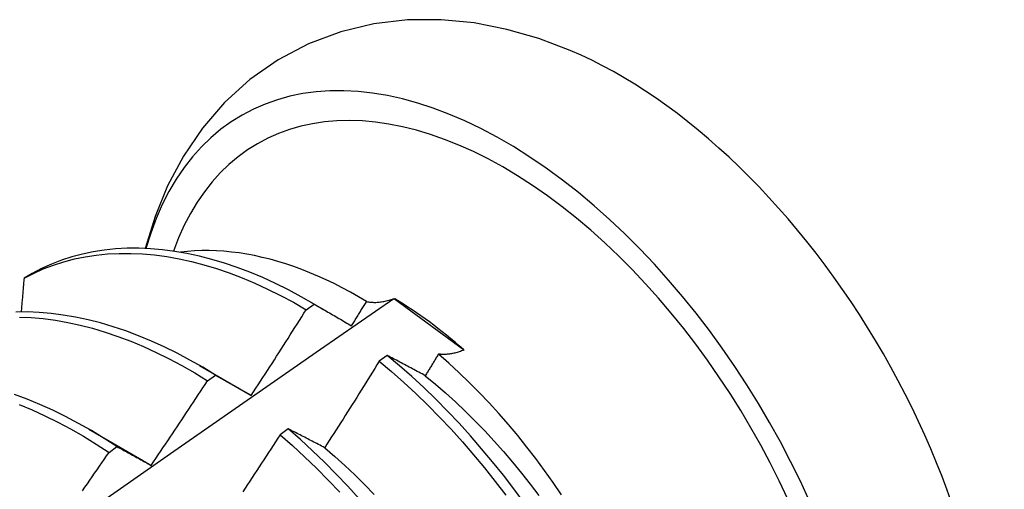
# Model space of a CAD drawing. Header units: inches. Extents: x 26 to 729, y 80 to 337.
# Tile 137 of 155: x 673.949 to 674.259, y 281.453 to 281.601. Entities that reach past the tile are written whole.
import ezdxf

# ---------------------------------------------------------------- set-up
doc = ezdxf.new("R2010")
doc.units = ezdxf.units.IN
doc.header["$MEASUREMENT"] = 0
doc.layers.add('Visible Edges(ANSI)', color=7, linetype='Continuous', lineweight=25)

msp = doc.modelspace()

# ---------------------------------------------------------------- linework, layer by layer
at = {"layer": 'Visible Edges(ANSI)'}
for p, q in [((673.95306, 281.52086), (673.9505, 281.51938)), ((674.06683, 281.513), (674.0671, 281.51291)), ((674.0671, 281.51291), (674.08877, 281.497)), ((674.03927, 281.50951), (674.04175, 281.51129)), ((674.0405, 281.51203), (674.0451, 281.50936)), ((674.08877, 281.497), (674.0889, 281.4968)), ((674.06473, 281.49515), (674.06224, 281.49331)), ((674.0057, 281.49199), (674.02166, 281.48275)), ((674.00826, 281.48715), (674.01075, 281.48894)), ((674.02166, 281.48275), (674.02199, 281.48256)), ((673.9709, 281.47195), (673.98686, 281.46271)), ((674.03359, 281.47205), (674.03109, 281.47019)), ((673.97724, 281.46466), (673.97973, 281.46647))]:
    msp.add_line(p, q, dxfattribs=at)
at = {"layer": 'Visible Edges(ANSI)', "flags": 128}
for points in [[(674.12232, 281.59103), (674.11248, 281.59475), (674.10241, 281.59765), (674.09215, 281.59966), (674.0817, 281.60069), (674.07112, 281.60063), (674.06056, 281.5994), (674.05013, 281.59692), (674.04002, 281.59313), (674.03043, 281.58809), (674.02156, 281.58189), (674.01359, 281.57465), (674.00661, 281.56655), (674.00064, 281.55777), (673.99569, 281.54847), (673.99171, 281.53878), (673.98865, 281.52877)], [(674.04175, 281.51129), (674.03772, 281.5136), (674.03367, 281.51575), (674.02963, 281.51775), (674.0256, 281.51959), (674.02157, 281.52127), (674.01756, 281.52279), (674.01357, 281.52414), (674.00961, 281.52532), (674.00567, 281.52633), (674.00177, 281.52718), (673.9979, 281.52785), (673.99408, 281.52835), (673.9903, 281.52868), (673.98658, 281.52883), (673.98291, 281.52881), (673.9793, 281.52862), (673.97575, 281.52825), (673.97227, 281.52771), (673.96887, 281.527), (673.96554, 281.52611), (673.96229, 281.52505), (673.95913, 281.52382), (673.95605, 281.52243), (673.95306, 281.52086)], [(674.05829, 281.5121), (674.05574, 281.5136), (674.05319, 281.51504), (674.05063, 281.5164), (674.04808, 281.5177), (674.04552, 281.51892), (674.04298, 281.52007), (674.04044, 281.52114), (674.03792, 281.52213), (674.0354, 281.52305), (674.0329, 281.5239), (674.0304, 281.52466), (674.02792, 281.52535), (674.02546, 281.52597), (674.02301, 281.5265), (674.02058, 281.52696), (674.01817, 281.52734), (674.01577, 281.52765), (674.0134, 281.52787), (674.01104, 281.52802), (674.00871, 281.52808), (674.00641, 281.52807), (674.00414, 281.52798), (674.0019, 281.52781), (673.99969, 281.52756)], [(673.9505, 281.51938), (673.95349, 281.52093), (673.95658, 281.52232), (673.95975, 281.52353), (673.963, 281.52458), (673.96634, 281.52545), (673.96975, 281.52615), (673.97323, 281.52668), (673.97678, 281.52704), (673.9804, 281.52722), (673.98407, 281.52722), (673.9878, 281.52706), (673.99158, 281.52671), (673.99541, 281.5262), (673.99927, 281.52552), (674.00318, 281.52466), (674.00712, 281.52363), (674.01109, 281.52244), (674.01508, 281.52107), (674.01909, 281.51955), (674.02312, 281.51786), (674.02715, 281.516), (674.0312, 281.51399), (674.03524, 281.51183), (674.03927, 281.50951)], [(673.9505, 281.51938), (673.95046, 281.51894), (673.95043, 281.5185), (673.95039, 281.51806), (673.95035, 281.51762), (673.95031, 281.51718), (673.95028, 281.51674), (673.95024, 281.5163), (673.9502, 281.51586), (673.95016, 281.51542), (673.95013, 281.51498), (673.95009, 281.51454), (673.95005, 281.5141), (673.95001, 281.51366), (673.94998, 281.51322), (673.94994, 281.51278), (673.9499, 281.51233), (673.94986, 281.51189), (673.94982, 281.51145), (673.94979, 281.51101), (673.94975, 281.51057), (673.94971, 281.51013), (673.94967, 281.50968), (673.94963, 281.50924), (673.94959, 281.5088)], [(673.92847, 281.41651), (673.95154, 281.43274), (673.97461, 281.44891), (673.99767, 281.46502), (674.02073, 281.48108), (674.04378, 281.49707), (674.06683, 281.513)], [(674.05829, 281.5121), (674.05859, 281.51203), (674.0589, 281.51197), (674.05922, 281.51192), (674.05954, 281.51188), (674.05986, 281.51185), (674.06019, 281.51183), (674.06052, 281.51182), (674.06086, 281.51182), (674.0612, 281.51182), (674.06155, 281.51184), (674.0619, 281.51186), (674.06226, 281.51189), (674.06262, 281.51194), (674.06298, 281.51199), (674.06335, 281.51205), (674.06372, 281.51212), (674.0641, 281.5122), (674.06447, 281.51228), (674.06486, 281.51238), (674.06525, 281.51249), (674.06564, 281.5126), (674.06603, 281.51273), (674.06643, 281.51286), (674.06683, 281.513)], [(674.02199, 281.48256), (674.02272, 281.48368), (674.02345, 281.48479), (674.02418, 281.48591), (674.02491, 281.48703), (674.02563, 281.48815), (674.02636, 281.48927), (674.02708, 281.49038), (674.02781, 281.49151), (674.02853, 281.49263), (674.02925, 281.49375), (674.02997, 281.49487), (674.0307, 281.49599), (674.03141, 281.49712), (674.03213, 281.49824), (674.03285, 281.49936), (674.03357, 281.50049), (674.03428, 281.50161), (674.035, 281.50274), (674.03571, 281.50387), (674.03643, 281.50499), (674.03714, 281.50612), (674.03785, 281.50725), (674.03856, 281.50838), (674.03927, 281.50951)], [(674.04175, 281.51129), (674.04224, 281.51101), (674.04272, 281.51074), (674.0432, 281.51046), (674.04368, 281.51018), (674.04417, 281.5099), (674.04465, 281.50962), (674.04514, 281.50934), (674.04563, 281.50906), (674.04611, 281.50878), (674.0466, 281.50849), (674.04709, 281.50821), (674.04758, 281.50792), (674.04807, 281.50764), (674.04856, 281.50735), (674.04905, 281.50706), (674.04955, 281.50678), (674.05004, 281.50649), (674.05054, 281.5062), (674.05103, 281.50591), (674.05153, 281.50562), (674.05202, 281.50532), (674.05252, 281.50503), (674.05302, 281.50474), (674.05352, 281.50444)], [(674.05352, 281.50444), (674.05372, 281.50476), (674.05392, 281.50508), (674.05412, 281.5054), (674.05432, 281.50572), (674.05452, 281.50604), (674.05472, 281.50635), (674.05491, 281.50667), (674.05511, 281.50699), (674.05531, 281.50731), (674.05551, 281.50763), (674.05571, 281.50795), (674.05591, 281.50827), (674.05611, 281.50859), (674.05631, 281.50891), (674.05651, 281.50922), (674.0567, 281.50954), (674.0569, 281.50986), (674.0571, 281.51018), (674.0573, 281.5105), (674.0575, 281.51082), (674.0577, 281.51114), (674.05789, 281.51146), (674.05809, 281.51178), (674.05829, 281.5121)], [(674.01075, 281.48894), (674.00672, 281.49139), (674.00268, 281.49369), (673.99864, 281.49584), (673.9946, 281.49783), (673.99056, 281.49966), (673.98654, 281.50133), (673.98253, 281.50283), (673.97854, 281.50417), (673.97457, 281.50534), (673.97064, 281.50635), (673.96674, 281.50718), (673.96287, 281.50784), (673.95905, 281.50833), (673.95528, 281.50865), (673.95156, 281.5088), (673.94789, 281.50877)], [(673.94905, 281.50719), (673.95278, 281.50703), (673.95655, 281.5067), (673.96038, 281.5062), (673.96425, 281.50552), (673.96815, 281.50468), (673.97209, 281.50366), (673.97605, 281.50247), (673.98004, 281.50112), (673.98406, 281.4996), (673.98808, 281.49792), (673.99212, 281.49608), (673.99616, 281.49408), (674.0002, 281.49192), (674.00424, 281.48961), (674.00826, 281.48715)], [(674.07674, 281.48876), (674.07623, 281.48904), (674.07572, 281.48931), (674.07521, 281.48958), (674.0747, 281.48986), (674.07419, 281.49013), (674.07369, 281.4904), (674.07318, 281.49067), (674.07268, 281.49094), (674.07218, 281.4912), (674.07167, 281.49147), (674.07117, 281.49174), (674.07067, 281.49201), (674.07017, 281.49227), (674.06967, 281.49254), (674.06917, 281.4928), (674.06868, 281.49306), (674.06818, 281.49333), (674.06768, 281.49359), (674.06719, 281.49385), (674.06669, 281.49411), (674.0662, 281.49437), (674.06571, 281.49463), (674.06522, 281.49489), (674.06473, 281.49515)], [(674.10781, 281.44875), (674.10459, 281.45314), (674.10129, 281.45744), (674.09792, 281.46167), (674.09447, 281.46581), (674.09096, 281.46985), (674.08737, 281.4738), (674.08373, 281.47764), (674.08002, 281.48138), (674.07627, 281.485), (674.07246, 281.48851), (674.06862, 281.49189), (674.06473, 281.49515)], [(674.0809, 281.49556), (674.08073, 281.49528), (674.08055, 281.495), (674.08038, 281.49471), (674.08021, 281.49443), (674.08003, 281.49415), (674.07986, 281.49386), (674.07969, 281.49358), (674.07951, 281.49329), (674.07934, 281.49301), (674.07917, 281.49273), (674.07899, 281.49244), (674.07882, 281.49216), (674.07865, 281.49188), (674.07847, 281.49159), (674.0783, 281.49131), (674.07813, 281.49103), (674.07795, 281.49075), (674.07778, 281.49046), (674.07761, 281.49018), (674.07743, 281.4899), (674.07726, 281.48961), (674.07708, 281.48933), (674.07691, 281.48905), (674.07674, 281.48876)], [(674.0889, 281.4968), (674.08852, 281.49666), (674.08816, 281.49653), (674.08779, 281.4964), (674.08743, 281.49628), (674.08707, 281.49617), (674.08672, 281.49607), (674.08636, 281.49598), (674.08601, 281.49589), (674.08567, 281.49581), (674.08532, 281.49574), (674.08498, 281.49567), (674.08465, 281.49562), (674.08431, 281.49557), (674.08399, 281.49553), (674.08366, 281.4955), (674.08334, 281.49547), (674.08302, 281.49546), (674.0827, 281.49545), (674.08239, 281.49545), (674.08208, 281.49546), (674.08178, 281.49547), (674.08148, 281.49549), (674.08119, 281.49552), (674.0809, 281.49556)], [(674.1196, 281.45133), (674.11697, 281.45518), (674.11428, 281.45896), (674.11152, 281.46268), (674.10869, 281.46633), (674.10581, 281.46991), (674.10287, 281.47341), (674.09987, 281.47684), (674.09683, 281.48019), (674.09373, 281.48345), (674.09058, 281.48662), (674.08738, 281.48971), (674.08416, 281.49269), (674.0809, 281.49556)], [(674.06224, 281.49331), (674.06153, 281.49217), (674.06083, 281.49103), (674.06012, 281.48989), (674.05941, 281.48875), (674.0587, 281.48761), (674.05799, 281.48648), (674.05728, 281.48534), (674.05657, 281.48421), (674.05586, 281.48307), (674.05515, 281.48194), (674.05444, 281.4808), (674.05372, 281.47967), (674.05301, 281.47854), (674.05229, 281.47741), (674.05157, 281.47627), (674.05086, 281.47514), (674.05014, 281.47401), (674.04942, 281.47288), (674.0487, 281.47175), (674.04798, 281.47063), (674.04726, 281.4695), (674.04654, 281.46837), (674.04581, 281.46724), (674.04509, 281.46612)], [(674.06224, 281.49331), (674.06612, 281.49004), (674.06997, 281.48664), (674.07377, 281.48313), (674.07752, 281.4795), (674.08122, 281.47575), (674.08486, 281.4719), (674.08844, 281.46795), (674.09195, 281.46389), (674.09539, 281.45975), (674.09876, 281.45552), (674.10205, 281.45121)], [(674.01075, 281.48894), (674.01121, 281.48869), (674.01167, 281.48843), (674.01213, 281.48817), (674.01259, 281.48791), (674.01305, 281.48765), (674.01352, 281.48739), (674.01398, 281.48713), (674.01444, 281.48687), (674.01491, 281.4866), (674.01538, 281.48634), (674.01585, 281.48607), (674.01631, 281.48581), (674.01678, 281.48554), (674.01725, 281.48528), (674.01772, 281.48501), (674.01819, 281.48474), (674.01867, 281.48447), (674.01914, 281.4842), (674.01961, 281.48393), (674.02009, 281.48365), (674.02056, 281.48338), (674.02104, 281.48311), (674.02152, 281.48283), (674.02199, 281.48256)], [(674.07674, 281.48876), (674.07994, 281.48611), (674.08312, 281.48335), (674.08626, 281.48049), (674.08937, 281.47754), (674.09243, 281.4745), (674.09545, 281.47138), (674.09842, 281.46817), (674.10134, 281.46489), (674.10421, 281.46153), (674.10703, 281.45811), (674.10978, 281.45462), (674.11247, 281.45107)], [(673.99046, 281.46056), (673.99121, 281.46166), (673.99196, 281.46276), (673.99271, 281.46387), (673.99346, 281.46497), (673.99421, 281.46607), (673.99496, 281.46718), (673.9957, 281.46828), (673.99645, 281.46939), (673.99719, 281.47049), (673.99794, 281.4716), (673.99868, 281.4727), (673.99942, 281.47381), (674.00017, 281.47492), (674.00091, 281.47603), (674.00165, 281.47714), (674.00238, 281.47825), (674.00312, 281.47936), (674.00386, 281.48047), (674.0046, 281.48158), (674.00533, 281.48269), (674.00607, 281.48381), (674.0068, 281.48492), (674.00753, 281.48604), (674.00826, 281.48715)], [(673.97973, 281.46647), (673.97571, 281.46905), (673.97168, 281.47149), (673.96764, 281.47378), (673.9636, 281.47592), (673.95956, 281.4779), (673.95552, 281.47972), (673.9515, 281.48138), (673.94749, 281.48288)], [(673.94902, 281.47966), (673.95304, 281.47799), (673.95708, 281.47615), (673.96112, 281.47416), (673.96516, 281.47201), (673.9692, 281.46971), (673.97323, 281.46726), (673.97724, 281.46466)], [(674.03109, 281.47019), (674.03037, 281.46907), (674.02964, 281.46795), (674.02891, 281.46682), (674.02818, 281.4657), (674.02745, 281.46458), (674.02672, 281.46346), (674.02599, 281.46234), (674.02525, 281.46122), (674.02452, 281.4601), (674.02378, 281.45898), (674.02305, 281.45786), (674.02231, 281.45674), (674.02157, 281.45563), (674.02084, 281.45451), (674.0201, 281.45339), (674.01936, 281.45228)], [(674.03109, 281.47019), (674.03494, 281.46681), (674.03875, 281.4633), (674.0425, 281.45967), (674.0462, 281.45594), (674.04985, 281.45209)], [(674.04509, 281.46612), (674.0446, 281.46637), (674.04411, 281.46663), (674.04362, 281.46688), (674.04314, 281.46713), (674.04265, 281.46739), (674.04217, 281.46764), (674.04168, 281.46789), (674.0412, 281.46814), (674.04072, 281.46839), (674.04024, 281.46864), (674.03976, 281.46889), (674.03928, 281.46913), (674.0388, 281.46938), (674.03832, 281.46963), (674.03784, 281.46987), (674.03737, 281.47012), (674.03689, 281.47036), (674.03642, 281.4706), (674.03594, 281.47085), (674.03547, 281.47109), (674.035, 281.47133), (674.03453, 281.47157), (674.03406, 281.47181), (674.03359, 281.47205)], [(674.05595, 281.45005), (674.05236, 281.45399), (674.04871, 281.45783), (674.045, 281.46155), (674.04125, 281.46517), (674.03744, 281.46867), (674.03359, 281.47205)], [(673.97973, 281.46647), (673.98016, 281.46623), (673.9806, 281.46599), (673.98104, 281.46575), (673.98148, 281.46551), (673.98193, 281.46527), (673.98237, 281.46503), (673.98281, 281.46479), (673.98325, 281.46455), (673.9837, 281.46431), (673.98414, 281.46406), (673.98459, 281.46382), (673.98504, 281.46357), (673.98549, 281.46333), (673.98593, 281.46308), (673.98638, 281.46283), (673.98683, 281.46258), (673.98728, 281.46233), (673.98773, 281.46208), (673.98819, 281.46183), (673.98864, 281.46158), (673.98909, 281.46132), (673.98955, 281.46107), (673.99, 281.46082), (673.99046, 281.46056)], [(674.04509, 281.46612), (674.04827, 281.46336), (674.05142, 281.46051), (674.05453, 281.45757), (674.0576, 281.45454), (674.06062, 281.45142)], [(673.9689, 281.4526), (673.96967, 281.4537), (673.97043, 281.45479), (673.97119, 281.45588), (673.97195, 281.45698), (673.97271, 281.45808), (673.97347, 281.45917), (673.97422, 281.46027), (673.97498, 281.46137), (673.97574, 281.46246), (673.97649, 281.46356), (673.97724, 281.46466)], [(673.98686, 281.46271), (673.98701, 281.46263), (673.98716, 281.46254), (673.98731, 281.46245), (673.98746, 281.46236), (673.98761, 281.46228), (673.98776, 281.46219), (673.98791, 281.4621), (673.98806, 281.46201), (673.98821, 281.46192), (673.98836, 281.46183), (673.98851, 281.46174), (673.98866, 281.46165), (673.98881, 281.46156), (673.98896, 281.46147), (673.98911, 281.46138), (673.98926, 281.46129), (673.98941, 281.4612), (673.98956, 281.46111), (673.98971, 281.46102), (673.98986, 281.46093), (673.99001, 281.46084), (673.99016, 281.46075), (673.99031, 281.46065), (673.99046, 281.46056)]]:
    msp.add_lwpolyline(points, dxfattribs=at)
at = {"layer": 'Visible Edges(ANSI)'}
for centre, major_axis, start_param, end_param in [((674.10161, 281.42696), (0.08271, -0.14363), 5.844764, 9.936668), ((674.1378, 281.4478), (-0.08271, 0.14363), 3.792594, 5.632184), ((674.10161, 281.42696), (0.07761, -0.13476), 5.914128, 9.883691), ((674.06537, 281.40609), (0.06583, -0.11431), 2.104473, 2.339513)]:
    msp.add_ellipse(centre, major_axis=major_axis, ratio=0.578093, start_param=start_param, end_param=end_param, dxfattribs=at)

doc.saveas('drawing.dxf')
